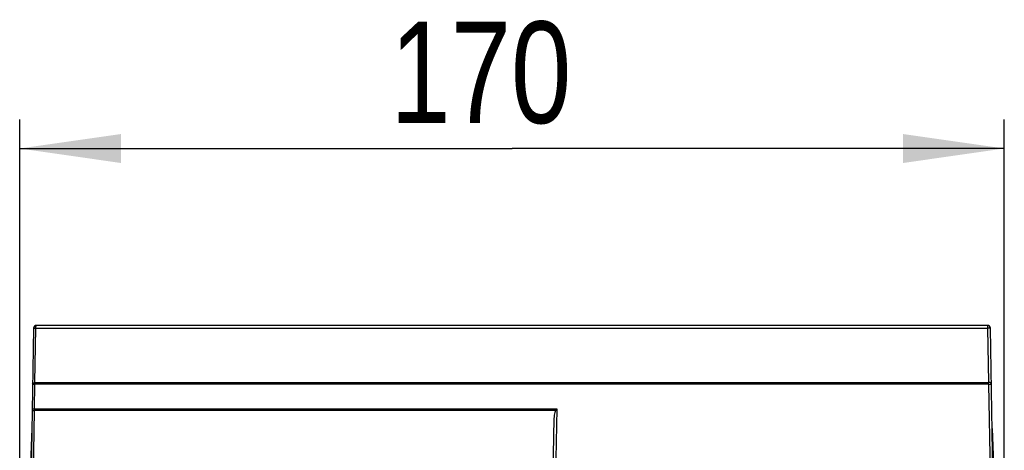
# Model space of a CAD drawing. Extents: x 0 to 420, y 0 to 297.
# Tile 12 of 51: x 51 to 85, y 206 to 220. Entities that reach past the tile are written whole.
import ezdxf

# ---------------------------------------------------------------- set-up
doc = ezdxf.new("R2010")
doc.units = 0
doc.header["$LTSCALE"] = 23.1
doc.layers.get('0').update_dxf_attribs({"linetype": 'CONTINUOUS'})
doc.styles.get("Standard").update_dxf_attribs({"font": 'txt', "width": 0.8})
doc.dimstyles.get("Standard").update_dxf_attribs({"dimtxt": 2.5, "dimasz": 2.5, "dimexe": 1.25, "dimexo": 0.625, "dimtad": 1, "dimcen": 2.5, "dimazin": 3, "dimtfac": 1, "dimtmove": 0, "dimatfit": 3})

# ---------------------------------------------------------------- blocks, each defined once
blk = doc.blocks.new('_FILLED')
at = {"color": 0, "linetype": 'BYBLOCK'}
blk.add_solid([(0, 0), (-1, 0.1429), (-1, -0.1429)], dxfattribs=at)
blk = doc.blocks.new('*D13')
at = {"color": 2, "linetype": 'CONTINUOUS'}
for p, q in [((51.268, 203.877), (51.268, 216.905)), ((85.232, 204.753), (85.232, 216.905)), ((51.268, 215.905), (68.25, 215.905)), ((85.232, 215.905), (68.25, 215.905))]:
    blk.add_line(p, q, dxfattribs=at)
at = {"color": 2, "linetype": 'CONTINUOUS', "xscale": 3.5, "yscale": 3.5, "zscale": 3.5, "rotation": 180}
blk.add_blockref('_FILLED', (51.268, 215.905), dxfattribs=at)
at = {"color": 2, "linetype": 'CONTINUOUS', "xscale": 3.5, "yscale": 3.5, "zscale": 3.5}
blk.add_blockref('_FILLED', (85.232, 215.905), dxfattribs=at)
at = {"color": 5, "linetype": 'CONTINUOUS', "width": 0.8}
blk.add_text('170', height=3.5, dxfattribs=at).set_placement((64.05, 216.78))

msp = doc.modelspace()

# ---------------------------------------------------------------- linework, layer by layer
at = {"color": 7, "linetype": 'CONTINUOUS'}
for p, q in [((51.748, 209.714), (51.628, 202.812)), ((51.794, 207.845), (51.826, 209.716)), ((84.652, 209.812), (51.848, 209.812)), ((84.658, 209.716), (84.691, 207.845)), ((84.872, 202.812), (84.752, 209.714)), ((51.779, 206.937), (51.793, 207.783)), ((84.692, 207.783), (84.763, 203.699)), ((51.706, 202.812), (51.777, 206.875)), ((69.796, 206.937), (69.766, 205.209)), ((69.696, 206.607), (69.635, 203.094)), ((51.688, 206.264), (51.566, 203.212)), ((84.812, 206.264), (84.934, 203.212))]:
    msp.add_line(p, q, dxfattribs=at)
at = {"color": 9, "linetype": 'CONTINUOUS'}
for p, q in [((84.692, 207.783), (51.793, 207.783)), ((51.794, 207.845), (84.691, 207.845)), ((69.752, 206.875), (51.777, 206.875)), ((51.779, 206.937), (69.795, 206.937))]:
    msp.add_line(p, q, dxfattribs=at)
for points in [[(51.748, 209.714), (51.758, 209.715), (51.785, 209.716), (84.658, 209.716)], [(51.826, 209.716), (51.829, 209.764), (51.837, 209.799), (51.848, 209.812)], [(84.652, 209.812), (84.655, 209.799), (84.657, 209.764), (84.658, 209.716)], [(84.752, 209.714), (84.739, 209.715), (84.705, 209.716), (84.658, 209.716)], [(51.715, 207.796), (51.726, 207.819), (51.755, 207.836), (51.794, 207.845)], [(51.715, 207.796), (51.725, 207.79), (51.754, 207.786), (51.793, 207.783)], [(51.793, 207.783), (51.794, 207.803), (51.794, 207.824), (51.794, 207.845)], [(84.692, 207.783), (84.691, 207.803), (84.691, 207.824), (84.691, 207.845)], [(84.785, 207.796), (84.772, 207.821), (84.736, 207.839), (84.691, 207.845)], [(84.692, 207.783), (84.727, 207.785), (84.757, 207.788), (84.778, 207.791), (84.785, 207.796)], [(51.779, 206.937), (51.738, 206.928), (51.709, 206.91), (51.699, 206.889)], [(51.699, 206.889), (51.708, 206.883), (51.736, 206.878), (51.777, 206.875)], [(51.777, 206.875), (51.777, 206.896), (51.777, 206.916), (51.779, 206.937)]]:
    msp.add_lwpolyline(points, dxfattribs=at)
at = {"color": 7, "linetype": 'CONTINUOUS'}
for points in [[(69.752, 206.875), (69.736, 206.843), (69.723, 206.806), (69.712, 206.764), (69.704, 206.717), (69.699, 206.665), (69.696, 206.607)], [(69.796, 206.937), (69.78, 206.916), (69.766, 206.896), (69.752, 206.875)]]:
    msp.add_lwpolyline(points, dxfattribs=at)
for centre, start, end in [((51.848, 209.712), 90, 179), ((84.652, 209.712), 1, 90)]:
    msp.add_arc(centre, 0.1, start, end, dxfattribs=at)

# ---------------------------------------------------------------- dimensions: what is measured, and where the dimension line sits
at = {"color": 2, "linetype": 'CONTINUOUS'}
dim = msp.add_linear_dim(base=(51.268, 215.905), p1=(85.232, 204.753), p2=(51.268, 203.877), angle=180, dimstyle='Standard', dxfattribs=at)
dim.commit()
dim.dimension.update_dxf_attribs({"geometry": '*D13', "text_midpoint": (68.25, 218.53), "dimtype": 128})

doc.saveas('drawing.dxf')
